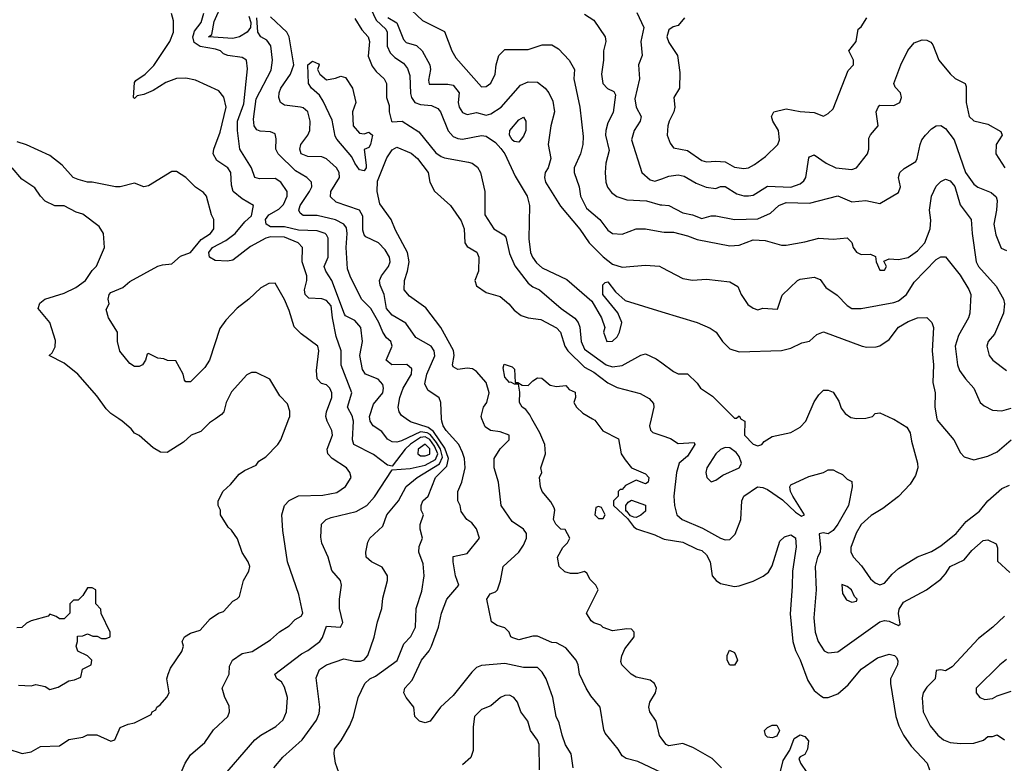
# Model space of a CAD drawing. Header units: inches. Extents: x 2348341 to 2479810, y 460419 to 613669.
# Tile 214 of 256: x 2387261 to 2391461, y 518530 to 521703. Entities that reach past the tile are written whole.
import ezdxf

# ---------------------------------------------------------------- set-up
doc = ezdxf.new("R2010")
doc.units = ezdxf.units.IN
doc.header["$MEASUREMENT"] = 0
for name, color, linetype in [('C3581', 7, 'Continuous'), ('C3582', 7, 'Continuous'), ('C3591', 7, 'Continuous'), ('C3592', 7, 'Continuous')]:
    doc.layers.add(name, color=color, linetype=linetype)

msp = doc.modelspace()

# ---------------------------------------------------------------- linework, layer by layer
at = {"layer": 'C3581', "color": 2}
for points, elevation in [([(2387210, 518591), (2387271.1, 518571.1), (2387310, 518578.8), (2387350, 518601), (2387430, 518604.7), (2387470, 518631), (2387530, 518642), (2387550, 518651.3), (2387590, 518652), (2387650, 518624.7), (2387666, 518630), (2387690, 518682), (2387723.1, 518696.9), (2387750, 518702), (2387822, 518738), (2387826, 518750), (2387842, 518758), (2387846, 518770), (2387860.4, 518779.6), (2387888.4, 518811.6), (2387898, 518830), (2387889, 518890), (2387894, 518910), (2387904.7, 518935.3), (2387952.9, 519007.1), (2387959, 519030), (2387954, 519050), (2387964, 519070), (2387990, 519084.7), (2388030, 519098), (2388073.6, 519146.4), (2388109.3, 519170.7), (2388130, 519178), (2388170, 519222), (2388188.9, 519231.1), (2388198, 519242), (2388215.3, 519310), (2388238, 519350), (2388242, 519370), (2388235.3, 519390), (2388209.2, 519429.2), (2388190, 519488), (2388164.7, 519524.7), (2388150, 519538), (2388118, 519590), (2388118, 519610), (2388108, 519630), (2388108, 519650), (2388128.9, 519691.1), (2388160.4, 519719.6), (2388196.4, 519763.6), (2388220.4, 519779.6), (2388270, 519802), (2388281.2, 519818.8), (2388310, 519838), (2388362, 519890), (2388375.3, 519910), (2388408.9, 520000)], 110), ([(2388096, 520000), (2388070, 519982), (2388034, 519946), (2387992, 519930), (2387959.8, 519900.2), (2387890, 519855.3), (2387862, 519858), (2387830, 519875.3), (2387770, 519928), (2387750, 519938), (2387736.5, 519956.5), (2387698, 519990), (2387683, 520000)], 110), ([(2387949.3, 518490.7), (2387966.6, 518530), (2387990, 518566), (2388050, 518618), (2388086.8, 518673.2), (2388148.7, 518730), (2388155.3, 518750), (2388154.6, 518774.6), (2388135.3, 518810), (2388124, 518850), (2388154, 518910), (2388156.4, 518943.6), (2388168.7, 518970), (2388210, 518998), (2388252.9, 519007.1), (2388330, 519056), (2388369.4, 519090.6), (2388410, 519116), (2388436.5, 519143.5), (2388462, 519158), (2388468.7, 519170), (2388451.8, 519250), (2388403.7, 519390), (2388383.3, 519523.3), (2388379.6, 519590), (2388389.7, 519630.3), (2388410, 519650.8), (2388449.5, 519670.5), (2388554.4, 519674.4), (2388614.2, 519685.8), (2388650, 519711), (2388674, 519750), (2388669, 519770), (2388655.3, 519790), (2388593.2, 519830), (2388575.1, 519850), (2388572.3, 519870), (2388594.5, 519930), (2388592, 519950), (2388572, 519990), (2388569.5, 520000)], 106), ([(2388109.5, 518450.5), (2388264, 518630), (2388289, 518650), (2388353.3, 518686.7), (2388384.1, 518715.9), (2388399.3, 518750), (2388403.7, 518810), (2388390, 518855.3), (2388377, 518877), (2388358, 518890), (2388348.7, 518910), (2388463, 518997), (2388490, 519010.8), (2388541.2, 519050), (2388553.1, 519066.9), (2388570, 519114.8), (2388628.9, 519111.1), (2388639, 519130), (2388625.2, 519190), (2388625.2, 519230), (2388634, 519290), (2388628.7, 519310), (2388592.5, 519352.5), (2388577.2, 519410), (2388549.5, 519469.5), (2388545.2, 519494.8), (2388548, 519550), (2388568.7, 519570), (2388590, 519579.1), (2388695.8, 519604.2), (2388741.2, 519630), (2388773.8, 519666.2), (2388850, 519782), (2388927, 519787), (2388990, 519801.3), (2389034, 519826), (2389044, 519850), (2389030, 519883.5), (2389010, 519911), (2388990, 519922.2), (2388970, 519919.9), (2388928.1, 519891.9), (2388904.9, 519870), (2388850, 519798), (2388830, 519802), (2388770, 519847), (2388686.6, 519890), (2388680.7, 519910), (2388684.2, 519990), (2388681.9, 520000)], 102), ([(2388345.2, 518510), (2388383.3, 518556.7), (2388465.2, 518630), (2388526.8, 518713.2), (2388537.5, 518742.5), (2388541.2, 518770), (2388525.2, 518894.8), (2388539.3, 518930), (2388570, 518950.4), (2388644.1, 518975.9), (2388690, 518965.5), (2388714, 518966), (2388730, 518971), (2388745.2, 518990), (2388772.5, 519067.5), (2388786.8, 519133.2), (2388805.2, 519190), (2388810, 519234), (2388829.2, 519310), (2388829.2, 519330), (2388806.6, 519366.6), (2388762, 519390), (2388739, 519410), (2388737.2, 519430), (2388746.3, 519473.7), (2388754, 519490), (2388810, 519541), (2388826.6, 519590), (2388877, 519650), (2388909.8, 519710.2), (2388956.2, 519750), (2389051.7, 519808.3), (2389064.6, 519835.4), (2389056, 519870), (2389038.9, 519898.9), (2389012.2, 519932.2), (2388999.2, 519939.2), (2388970, 519944), (2388890, 519906), (2388870, 519899.7), (2388850, 519902), (2388830, 519913.2), (2388805.6, 519945.6), (2388769.2, 519970), (2388756, 519990), (2388754.3, 520000)], 98), ([(2388628.7, 518470), (2388608, 518530), (2388602, 518570), (2388604, 518590), (2388632.5, 518627.5), (2388669.4, 518690.6), (2388685.2, 518730), (2388704, 518810), (2388733.2, 518870), (2388754, 518890), (2388778.9, 518901.1), (2388871, 518969), (2388899.7, 519040.3), (2388929.5, 519070.5), (2388949.2, 519110), (2388952.3, 519190), (2388975.9, 519264.1), (2388986.6, 519330), (2388981.2, 519381.2), (2388964, 519430), (2388965.2, 519454.8), (2388979, 519490), (2388969.3, 519529.3), (2388969.3, 519549.3), (2388982.7, 519590), (2388972.7, 519610), (2388972.7, 519630), (2388980.9, 519650), (2389003.7, 519670), (2389034.5, 519750), (2389083, 519797), (2389089.2, 519830), (2389074.8, 519874.8), (2389026, 519946), (2389002.6, 519962.6), (2388927.3, 519987.3), (2388909.1, 520000)], 94), ([(2389622, 518510), (2389613.2, 518570), (2389589.3, 518609.3), (2389574, 518650), (2389562, 518702), (2389549.2, 518730), (2389535.1, 518810), (2389506.6, 518890), (2389490, 518919), (2389470, 518939), (2389410, 518938), (2389330, 518956), (2389230, 518946.6), (2389210, 518938), (2389190, 518919.3), (2389110, 518819), (2389056, 518770), (2389012, 518710), (2388990, 518702), (2388966, 518710), (2388946, 518730), (2388942, 518770), (2388908.7, 518810), (2388899, 518830), (2388904, 518850), (2388934.8, 518885.2), (2388975.1, 518970), (2389007, 519010), (2389017, 519030), (2389047.3, 519110), (2389059.3, 519170), (2389082.7, 519230), (2389134, 519290), (2389119.5, 519330), (2389109.5, 519389.5), (2389110, 519412), (2389170, 519424.7), (2389222, 519490), (2389208.7, 519530), (2389190, 519555.3), (2389168, 519570), (2389144.5, 519604.5), (2389139.3, 519630), (2389129.5, 519650), (2389129.5, 519690), (2389146.6, 519730), (2389160.9, 519790), (2389158.4, 519830), (2389150, 519855.3), (2389133.6, 519890), (2389079.3, 519950), (2389066.6, 519970), (2389061.2, 519990), (2389060.7, 520000)], 90), ([(2390000, 518488.5), (2389898, 518538), (2389848, 518550), (2389830, 518562), (2389814, 518590), (2389758.6, 518658.6), (2389752.5, 518672.5), (2389737.2, 518770), (2389697.5, 518817.5), (2389677.2, 518850), (2389649, 518910), (2389642.7, 518950), (2389634, 518970), (2389590, 519022), (2389550, 519044), (2389530, 519045.2), (2389470, 519072.7), (2389450, 519072.7), (2389390, 519057.2), (2389364.5, 519064.5), (2389355.3, 519070), (2389348, 519090), (2389330, 519108), (2389297.2, 519117.2), (2389273.6, 519133.6), (2389252.7, 519230), (2389267, 519253), (2389290, 519261), (2389299, 519270), (2389311.9, 519308.1), (2389322.7, 519370), (2389389.2, 519430), (2389410, 519461), (2389422.7, 519490), (2389422.7, 519510), (2389410, 519529), (2389361.6, 519561.6), (2389314, 519630), (2389302.7, 519730), (2389285.2, 519790), (2389284, 519830), (2389310, 519872), (2389348, 519910), (2389348, 519930), (2389310, 519944), (2389269.3, 519949.3), (2389246, 519966), (2389232.6, 520000)], 86), ([(2390000, 518634.9), (2389990, 518648), (2389975.3, 518710), (2389949.1, 518749.1), (2389944, 518770), (2389949.2, 518790), (2389973.2, 518830), (2389977.2, 518850), (2389969, 518870), (2389950, 518885.2), (2389890, 518898), (2389869.6, 518909.6), (2389828.7, 518950), (2389824.7, 518964.7), (2389829, 518989), (2389842, 519018), (2389882, 519070), (2389882, 519090), (2389870, 519102), (2389850, 519104), (2389790, 519095.3), (2389750, 519108.7), (2389739, 519119), (2389710, 519128.7), (2389698, 519138), (2389678, 519170), (2389728, 519270), (2389718, 519290), (2389694.6, 519314.6), (2389680.4, 519340.4), (2389670, 519348), (2389639.8, 519340.2), (2389610, 519339), (2389586.3, 519346.3), (2389562, 519370), (2389555.3, 519410), (2389578, 519450), (2389598, 519470), (2389608, 519490), (2389588, 519528), (2389569.1, 519529.1), (2389548, 519550), (2389538, 519570), (2389544, 519610), (2389540.2, 519620.2), (2389526, 519646), (2389488.7, 519690), (2389482, 519710), (2389478, 519750), (2389488, 519770), (2389484, 519790), (2389504, 519850), (2389501.2, 519890), (2389479.6, 519939.6), (2389445.4, 520000)], 82), ([(2389704.5, 520000), (2389714.4, 519994.4), (2389747.7, 519947.7), (2389814.4, 519914.4), (2389826, 519850), (2389844, 519824), (2389871.1, 519791.1), (2389930, 519764.7), (2389944.7, 519750), (2389942, 519730), (2389930, 519722), (2389890, 519738), (2389844.7, 519715.3), (2389830, 519698), (2389822, 519698), (2389814, 519690), (2389814, 519670), (2389794, 519650), (2389794, 519630), (2389854, 519574), (2389879.6, 519539.6), (2389892, 519530), (2389970, 519504), (2390000, 519490.1)], 82), ([(2389954.3, 520000), (2389947.3, 519970), (2389950.9, 519950.9), (2389961.4, 519941.4), (2390000, 519928.4)], 86), ([(2387256.4, 518863.6), (2387310, 518861), (2387330, 518866), (2387370, 518858), (2387390, 518844.7), (2387424.7, 518855.3), (2387470, 518882), (2387494.6, 518885.4), (2387522, 518898), (2387528.7, 518931.3), (2387566, 518950), (2387568, 518970), (2387550, 518988), (2387508.4, 519008.4), (2387502, 519030), (2387508, 519050), (2387508, 519072), (2387530, 519074), (2387550, 519082), (2387572.7, 519072.7), (2387591.6, 519071.6), (2387610, 519062), (2387630, 519062), (2387646, 519070), (2387646, 519090), (2387608.4, 519168.4), (2387607.3, 519187.3), (2387586, 519210), (2387586, 519270), (2387570, 519278), (2387550, 519278), (2387530, 519246), (2387510, 519226), (2387490, 519226), (2387474, 519210), (2387474, 519170), (2387450, 519146), (2387430, 519146), (2387416.4, 519156.4), (2387390, 519166), (2387382, 519158), (2387310, 519138), (2387290, 519128), (2387270, 519108.7), (2387248.4, 519108.4)], 114), ([(2389478.4, 518501.6), (2389477, 518610), (2389470, 518628.7), (2389439, 518670), (2389428.7, 518710), (2389399, 518750), (2389384, 518790), (2389368.7, 518810), (2389350, 518821.2), (2389330, 518819), (2389312, 518810), (2389270, 518775.3), (2389230, 518759), (2389201, 518730), (2389194.4, 518685.6), (2389195.3, 518584.7), (2389185.4, 518554.6), (2389150, 518524)], 94)]:
    msp.add_lwpolyline(points, dxfattribs=dict(at, elevation=elevation))
for points, elevation in [([(2388990, 519891.7), (2388960.4, 519870), (2388959.1, 519850), (2388970, 519842.4), (2388990, 519842), (2389010, 519849), (2389010, 519871.3)], 106), ([(2389890, 519578), (2389880.4, 519580.4), (2389866, 519586), (2389850, 519606), (2389846, 519606), (2389846, 519630), (2389856.4, 519643.6), (2389870, 519652), (2389930.7, 519630.7), (2389930, 519606), (2389910, 519588)], 82), ([(2389730, 519626), (2389718, 519622), (2389714, 519590), (2389730, 519574), (2389750, 519574), (2389758, 519590), (2389742, 519622)], 82)]:
    msp.add_lwpolyline(points, close=True, dxfattribs=dict(at, elevation=elevation))
at = {"layer": 'C3582', "color": 2}
for points, elevation in [([(2388237.6, 521717.6), (2388246.4, 521690), (2388245.5, 521670), (2388231, 521650), (2388198.8, 521630), (2388170, 521623.1), (2388066, 521630), (2388080.4, 521639.6), (2388090, 521694.8), (2388125.6, 521774.4)], 94), ([(2388748.4, 521770), (2388781.2, 521701.2), (2388822.6, 521662.6), (2388828.9, 521650), (2388828.5, 521590), (2388841.5, 521561.5), (2388861.2, 521541.2), (2388897.4, 521517.4), (2388914.9, 521494.9), (2388924.7, 521464.7), (2388927.7, 521387.7), (2388932, 521370), (2388946, 521350), (2388970, 521341.1), (2389017, 521337), (2389044.4, 521324.4), (2389055.5, 521310), (2389088.8, 521228.8), (2389110, 521204.9), (2389130, 521195.5), (2389150, 521193), (2389230, 521208), (2389250, 521206), (2389290, 521178), (2389313.7, 521153.7), (2389330.2, 521130.2), (2389374.7, 521034.7), (2389426, 520950), (2389434.8, 520910), (2389432.8, 520767.2), (2389439.5, 520710), (2389448.4, 520690), (2389465.8, 520665.8), (2389490, 520643.8), (2389594.6, 520594.6), (2389701.4, 520501.4), (2389742, 520430), (2389756, 520390), (2389751.3, 520370), (2389764.7, 520330), (2389790, 520331.3), (2389808.7, 520350), (2389819, 520370), (2389828.7, 520410), (2389812.5, 520452.5), (2389748.7, 520530), (2389748.4, 520571.6), (2389758, 520582), (2389770, 520584.7), (2389801.6, 520541.6), (2389843.8, 520503.8), (2390000, 520456.3)], 94), ([(2388910, 521764), (2388978.8, 521698.8), (2389072.7, 521652.7), (2389103.8, 521570), (2389120.6, 521540.6), (2389230, 521416), (2389250, 521418), (2389270, 521432), (2389289, 521470), (2389293.2, 521510), (2389304, 521550), (2389330, 521576), (2389430, 521576), (2389490, 521596), (2389530, 521594.8), (2389558.8, 521578.8), (2389604.9, 521530), (2389627.3, 521490), (2389624, 521450), (2389650.7, 521330), (2389664.5, 521204.5), (2389663, 521170), (2389653.4, 521130), (2389625.5, 521070), (2389625.5, 521050), (2389647.7, 520990), (2389653.4, 520950), (2389678.8, 520898.8), (2389734.8, 520850), (2389770, 520804.7), (2389790, 520791), (2389830, 520787.3), (2389890, 520810.8), (2389930, 520810.7), (2390000, 520797.8)], 102), ([(2388681.9, 520000), (2388679.7, 520010), (2388658.4, 520050), (2388677, 520110), (2388631.9, 520228.1), (2388632.3, 520290), (2388611.2, 520351.2), (2388594.8, 520430), (2388590, 520481.2), (2388570, 520505.1), (2388550, 520511.3), (2388494.5, 520514.5), (2388478, 520530), (2388476.2, 520550), (2388486, 520590), (2388485.6, 520610), (2388465.1, 520670), (2388466.6, 520730), (2388449.3, 520750), (2388390, 520774.7), (2388330, 520776.1), (2388310, 520770.9), (2388245.1, 520734.9), (2388170, 520677.2), (2388147.5, 520672.5), (2388094.5, 520674.5), (2388069.7, 520689.7), (2388068.2, 520710), (2388083.6, 520730), (2388140, 520760), (2388180.5, 520790), (2388220.5, 520839.5), (2388250, 520866), (2388258, 520910), (2388210, 520938), (2388172, 520970), (2388163.9, 520996.1), (2388162, 521050), (2388149.3, 521070), (2388102, 521102), (2388086.6, 521130), (2388089.4, 521150), (2388116.6, 521223.4), (2388140.9, 521330), (2388131.9, 521371.9), (2388110, 521399), (2388010, 521445.2), (2387970, 521452.7), (2387930, 521452), (2387884.7, 521435.3), (2387830, 521401.2), (2387790, 521384), (2387762, 521378), (2387750, 521366), (2387746, 521370), (2387750, 521434), (2387756.4, 521443.6), (2387795.3, 521470), (2387833.4, 521506.6), (2387901.2, 521610), (2387917.2, 521650), (2387917.2, 521697.2), (2387908.7, 521728.7)], 102), ([(2388754.3, 520000), (2388752.7, 520010), (2388770, 520062), (2388809.1, 520110.9), (2388812.7, 520130), (2388810, 520146), (2388790, 520169), (2388735.3, 520190), (2388722.7, 520210), (2388711.8, 520270), (2388722.9, 520330), (2388716.2, 520390), (2388690, 520419.3), (2388650, 520439.3), (2388645.9, 520445.9), (2388591.8, 520590), (2388566.6, 520630), (2388559.3, 520650), (2388576, 520690), (2388576.2, 520770), (2388570, 520784), (2388564, 520790), (2388530, 520801.3), (2388450, 520804.7), (2388390, 520818.2), (2388330, 520819.1), (2388311.8, 520830), (2388309.8, 520850), (2388324.2, 520870), (2388365.6, 520894.4), (2388386.1, 520913.9), (2388401.6, 520950), (2388402, 520970), (2388374.5, 521010), (2388350, 521025.1), (2388283.3, 521023.3), (2388264, 521030), (2388249.4, 521070), (2388199.5, 521150), (2388189.8, 521230), (2388189.7, 521269.7), (2388216.6, 521343.4), (2388232.5, 521492.5), (2388228.7, 521530), (2388210, 521541.2), (2388148, 521550), (2388130, 521557.2), (2388117.2, 521570), (2388096.6, 521576.6), (2388030, 521587.9), (2388005.6, 521605.6), (2387999.3, 521630), (2388001.5, 521638.5), (2388006.6, 521653.4), (2388034.3, 521690), (2388045.6, 521730)], 98), ([(2388909.1, 520000), (2388890, 520013.2), (2388879.5, 520030), (2388875.6, 520050), (2388882, 520090), (2388896.9, 520130), (2388931.5, 520190), (2388933.3, 520213.3), (2388911.5, 520231.5), (2388848.7, 520230), (2388823.7, 520250), (2388849.2, 520310), (2388844, 520330), (2388825.8, 520345.8), (2388810, 520369), (2388793.3, 520410), (2388758.4, 520470), (2388719.3, 520510), (2388670, 520608.7), (2388659.1, 520639.1), (2388652.8, 520730), (2388658, 520790), (2388654.3, 520814.3), (2388642.7, 520830), (2388608.3, 520848.3), (2388530, 520867.6), (2388470, 520867.6), (2388457, 520877), (2388452, 520890), (2388457.6, 520910), (2388497, 520970), (2388506.6, 520990), (2388506, 521010), (2388485.2, 521030), (2388437.1, 521057.1), (2388364, 521130), (2388352.7, 521150), (2388354.5, 521194.5), (2388350, 521215.3), (2388330, 521223.7), (2388286.6, 521226.6), (2388272.7, 521232.7), (2388261.2, 521250), (2388258.6, 521278.6), (2388270, 521364.7), (2388332.9, 521487.1), (2388339.6, 521530), (2388331.4, 521591.4), (2388314.7, 521614.7), (2388289.2, 521630), (2388277.2, 521650), (2388272.8, 521710)], 94), ([(2389060.7, 520000), (2389057.2, 520070), (2389049.4, 520089.4), (2389002.4, 520122.4), (2388989.6, 520149.6), (2388996.9, 520190), (2389031.3, 520268.7), (2389029.4, 520290), (2389016, 520310), (2388950, 520346.6), (2388908, 520408), (2388850, 520442), (2388825.6, 520470), (2388815.6, 520530), (2388798.4, 520570), (2388795.1, 520590), (2388803.7, 520610), (2388834, 520650), (2388840.7, 520670), (2388838.4, 520690), (2388820.1, 520720.1), (2388791.1, 520751.1), (2388736.6, 520776.6), (2388730, 520784), (2388724.9, 520804.9), (2388724.2, 520864.2), (2388710, 520889.3), (2388610, 520923.6), (2388586.5, 520946.5), (2388587.3, 520970), (2388625.6, 521030), (2388622.9, 521050), (2388612, 521070), (2388570, 521109.3), (2388550, 521118), (2388490, 521119.5), (2388461.2, 521130), (2388456, 521150), (2388459.3, 521170), (2388489.6, 521210.4), (2388498, 521230), (2388499.3, 521270), (2388489.5, 521309.5), (2388470, 521326), (2388458, 521330), (2388390, 521338), (2388373.2, 521350), (2388366.6, 521370), (2388367, 521390), (2388374.5, 521410), (2388416.2, 521470), (2388429.5, 521510), (2388409.7, 521629.7), (2388399.6, 521650), (2388330, 521715.4)], 90), ([(2388831.8, 521711.8), (2388869.2, 521689.2), (2388898.3, 521618.3), (2388910, 521605.5), (2388953, 521593), (2388977.1, 521570), (2389010.5, 521510), (2389013, 521490), (2389005.2, 521445.2), (2389007.9, 521427.9), (2389087.5, 521427.5), (2389110, 521422.8), (2389136, 521390), (2389131.1, 521348.9), (2389134.8, 521330), (2389150, 521306.8), (2389170, 521298.8), (2389210, 521306.8), (2389250, 521294.8), (2389270, 521300.7), (2389315.1, 521330), (2389397, 521423), (2389430, 521438), (2389470, 521435.5), (2389502, 521410), (2389518, 521390), (2389534.9, 521354.9), (2389542, 521310), (2389526.8, 521250), (2389514.8, 521170), (2389526, 521110), (2389514.8, 521070), (2389502, 521050), (2389499.1, 521030), (2389503, 521010), (2389567.2, 520907.2), (2389650, 520808.2), (2389690.3, 520750), (2389750, 520690.3), (2389790, 520659.3), (2389830, 520646.8), (2389930, 520654.8), (2389990, 520650.8), (2390000, 520645.6)], 98), ([(2389670, 521726), (2389710, 521701), (2389758.8, 521630), (2389760.7, 521610), (2389750.6, 521570), (2389750.4, 521530.4), (2389742.6, 521470), (2389748.4, 521430), (2389768.5, 521408.5), (2389795.6, 521395.6), (2389802, 521382), (2389792.7, 521307.3), (2389770, 521262), (2389760.5, 521230), (2389759.3, 521210), (2389775.5, 521144.5), (2389760.7, 521090), (2389758.8, 521050), (2389760.7, 521010), (2389768.1, 520988.1), (2389785.5, 520965.5), (2389808.1, 520948.1), (2389850, 520934), (2389934, 520930), (2389993.2, 520913.2), (2390000, 520912.7)], 106), ([(2389893.7, 521733.7), (2389922.8, 521670), (2389910.6, 521610), (2389916, 521550), (2389901, 521510), (2389904, 521450), (2389885.2, 521365.2), (2389890.7, 521330), (2389911, 521290), (2389907.7, 521270), (2389882, 521230), (2389870.8, 521190), (2389914.8, 521050), (2389950, 521019.1), (2389970, 521013.4), (2390000, 521023.9)], 110), ([(2388690, 521707.3), (2388719.9, 521659.9), (2388747.7, 521630), (2388752.7, 521610), (2388747.5, 521547.5), (2388764.9, 521504.9), (2388782, 521482), (2388816, 521450), (2388826, 521430), (2388826, 521370), (2388836.3, 521336.3), (2388837.3, 521310), (2388846.8, 521270), (2388850, 521266.8), (2388892, 521270), (2388964, 521224), (2389035.2, 521135.2), (2389058.8, 521118.8), (2389072.7, 521112.7), (2389175.2, 521095.2), (2389191.3, 521090), (2389213.4, 521073.4), (2389226.8, 521050), (2389244.9, 520970), (2389244.9, 520870), (2389282.8, 520810), (2389325.2, 520785.2), (2389334.9, 520774.9), (2389350, 520704.7), (2389372.3, 520652.3), (2389430, 520578.8), (2389450, 520562.8), (2389478, 520550), (2389570.7, 520470), (2389628.8, 520428.8), (2389643, 520410), (2389650.4, 520390.4), (2389655.8, 520330), (2389670, 520297.3), (2389763, 520230), (2389790, 520222), (2389830, 520227.7), (2389910, 520271), (2389930, 520277.3), (2389975.8, 520255.8), (2390000, 520237.9)], 90), ([(2388569.5, 520000), (2388567, 520010), (2388569.5, 520030), (2388591.6, 520090), (2388592, 520110), (2388584, 520130), (2388570, 520144), (2388548, 520150), (2388529.2, 520170), (2388526.3, 520206.3), (2388537, 520290), (2388532.3, 520310), (2388462, 520362), (2388431.7, 520391.7), (2388410, 520462), (2388390, 520508.7), (2388350, 520578), (2388323.6, 520576.4), (2388290, 520558), (2388238, 520510), (2388187.9, 520472.1), (2388139.8, 520420.2), (2388114.8, 520385.2), (2388070.8, 520250), (2388050, 520218), (2387990, 520158), (2387970, 520158), (2387964, 520164), (2387958, 520190), (2387927.3, 520247.3), (2387891.6, 520248.4), (2387875.3, 520255.3), (2387850, 520258), (2387810, 520278), (2387804.7, 520275.3), (2387798, 520250), (2387784.7, 520230), (2387770, 520222.7), (2387750, 520222.7), (2387730, 520236), (2387688.2, 520288.2), (2387678, 520330), (2387678, 520370), (2387639, 520430), (2387630, 520466), (2387642.7, 520490), (2387638, 520510), (2387642.9, 520530), (2387650, 520539.1), (2387700.1, 520559.9), (2387730, 520584.9), (2387850, 520650.8), (2387870, 520657.3), (2387910, 520660.5), (2387946.6, 520693.4), (2387989, 520710), (2388035.3, 520764.7), (2388074, 520790), (2388088.7, 520810), (2388088.7, 520850), (2388079, 520870), (2388058, 520950), (2388044.7, 520964.7), (2388010, 520988.7), (2387970, 521028.7), (2387930, 521055.3), (2387910, 521055.3), (2387810, 520994), (2387790.5, 520989.5), (2387750, 521005.2), (2387690, 520989.4), (2387669.5, 520989.5), (2387569.3, 521009.3), (2387550, 521009.4), (2387510, 521020.9), (2387489, 521030), (2387442.5, 521082.5), (2387390, 521122.7), (2387290, 521169.4), (2387250, 521180.9)], 106), ([(2389232.6, 520000), (2389228.7, 520010), (2389239, 520050), (2389253.2, 520070), (2389264, 520110), (2389250, 520155.3), (2389210, 520202), (2389192.7, 520212.7), (2389170, 520216), (2389130, 520209.6), (2389110, 520222), (2389106.6, 520230), (2389114.5, 520270), (2389111.8, 520291.8), (2389057.2, 520390), (2388993.8, 520473.8), (2388923.3, 520523.3), (2388900.9, 520550), (2388902, 520590), (2388915.6, 520630), (2388921.6, 520670), (2388915.6, 520710), (2388864, 520804), (2388844.7, 520850), (2388797.4, 520917.4), (2388786, 520970), (2388787, 521013), (2388826.3, 521113.7), (2388850, 521147.3), (2388870, 521158.8), (2388930, 521132.7), (2388958, 521110), (2389002.8, 521050), (2389010.7, 521010), (2389030.5, 520970.5), (2389098, 520910), (2389144.5, 520844.5), (2389156.3, 520810), (2389159.1, 520750), (2389170, 520734.8), (2389210.6, 520710.6), (2389218.8, 520690), (2389218, 520630), (2389202, 520590), (2389210, 520567.7), (2389250, 520539.1), (2389310, 520522), (2389347.3, 520490), (2389370, 520462.8), (2389400.3, 520440.3), (2389430, 520430.4), (2389483.9, 520423.9), (2389550, 520387.3), (2389567.3, 520370), (2389586, 520310), (2389599.3, 520290), (2389670, 520220.4), (2389710, 520198.4), (2389770, 520152.7), (2389810, 520132.7), (2389907.1, 520107.1), (2389946.4, 520086.4), (2389964.7, 520064.7), (2389966, 520050), (2389954.3, 520000)], 86), ([(2387683, 520000), (2387650, 520022), (2387630, 520042), (2387590, 520098), (2387508.7, 520190), (2387450, 520237.2), (2387386, 520270), (2387399, 520281), (2387412.7, 520307.3), (2387413.6, 520333.6), (2387388.7, 520410), (2387339, 520470), (2387346.3, 520493.7), (2387368, 520510), (2387450, 520536), (2387500.2, 520559.8), (2387542, 520590), (2387570, 520632), (2387588.9, 520651.1), (2387622, 520730), (2387618, 520790), (2387600.2, 520820.2), (2387530, 520873.2), (2387502, 520882), (2387450, 520909), (2387410, 520909), (2387370, 520929), (2387349, 520950), (2387324.7, 520984.7), (2387270, 521022), (2387228, 521070)], 110), ([(2388408.9, 520000), (2388412.7, 520010), (2388412.7, 520032.7), (2388403.1, 520063.1), (2388370, 520098), (2388328.4, 520168.4), (2388270, 520198), (2388250, 520198), (2388230, 520188), (2388164.5, 520115.5), (2388141, 520070), (2388131.3, 520030), (2388122, 520018), (2388096, 520000)], 110), ([(2389445.4, 520000), (2389436.2, 520016.2), (2389419.6, 520039.6), (2389404, 520050), (2389393.2, 520070), (2389393.6, 520113.6), (2389388, 520148), (2389372, 520148), (2389356.4, 520156.4), (2389350, 520155.3), (2389330, 520178), (2389323.1, 520216.9), (2389327.3, 520232.7), (2389362, 520222), (2389372, 520212), (2389374, 520154), (2389386, 520154), (2389403.6, 520143.6), (2389430, 520142), (2389450, 520162), (2389470, 520174), (2389487.3, 520172.7), (2389523.5, 520143.5), (2389550, 520138), (2389590, 520142), (2389604.7, 520124.7), (2389630, 520114), (2389631.3, 520091.3), (2389624.7, 520070), (2389636, 520050), (2389663.4, 520023.4), (2389704.5, 520000)], 82)]:
    msp.add_lwpolyline(points, dxfattribs=dict(at, elevation=elevation))
for points, elevation in [([(2388570, 521446), (2388607.3, 521452.7), (2388630, 521462), (2388650, 521456), (2388680.7, 521410), (2388694.8, 521350), (2388681, 521310), (2388683.8, 521250), (2388710, 521218.8), (2388730, 521216), (2388750, 521222.8), (2388766, 521210), (2388757.1, 521170), (2388750, 521157.2), (2388730.8, 521149.2), (2388738.6, 521081.4), (2388738.4, 521070), (2388730, 521058), (2388710, 521062.7), (2388689.8, 521089.8), (2388676.9, 521116.9), (2388613, 521193), (2388606, 521206), (2388594.3, 521274.3), (2388555.1, 521355.1), (2388540.1, 521380.1), (2388506, 521410), (2388492.3, 521430), (2388489.7, 521510), (2388510, 521526), (2388534.8, 521514.8), (2388538, 521510), (2388531.3, 521490), (2388541, 521470)], 86), ([(2389390, 521179.5), (2389370, 521183), (2389361.6, 521190), (2389349.7, 521210), (2389351.6, 521230), (2389390, 521275.5), (2389410, 521286.8), (2389419.3, 521270), (2389419.5, 521230), (2389410, 521205.2)], 94)]:
    msp.add_lwpolyline(points, close=True, dxfattribs=dict(at, elevation=elevation))
at = {"layer": 'C3591', "color": 2}
for points, elevation in [([(2390336.9, 520000), (2390338, 519998), (2390354, 519990), (2390352, 519930), (2390390, 519892), (2390410, 519884.7), (2390426, 519890), (2390436.4, 519903.6), (2390470, 519924.7), (2390550, 519941), (2390590, 519964.7), (2390614, 519990), (2390618.4, 520000)], 90), ([(2390985.5, 520000), (2390990, 519998), (2391044.5, 519964.5), (2391059.8, 519939.8), (2391064.9, 519904.9), (2391091, 519810), (2391091.3, 519790), (2391082, 519758), (2391059.8, 519720.2), (2391010, 519668.7), (2390942.5, 519617.5), (2390893.2, 519586.8), (2390850.6, 519549.4), (2390828.3, 519511.7), (2390805.5, 519450), (2390806, 519430), (2390818, 519410), (2390852.1, 519372.1), (2390890, 519316.3), (2390910, 519300.5), (2390930, 519290.7), (2390950, 519298.8), (2390982.7, 519337.3), (2391010, 519360.7), (2391090, 519410.8), (2391150, 519433.4), (2391190, 519458), (2391255.1, 519510), (2391298, 519562), (2391354.5, 519605.5), (2391389.7, 519650.3), (2391450, 519702), (2391483.2, 519716.8)], 90), ([(2391172.6, 520000), (2391173.7, 519993.7), (2391246, 519910), (2391274.4, 519854.4), (2391290, 519838), (2391330, 519824.7), (2391390, 519841), (2391430, 519858.8), (2391490, 519910.7)], 94), ([(2390000, 519928.4), (2390036.3, 519916.3), (2390070, 519894.8), (2390138, 519898), (2390141, 519890), (2390110, 519840.9), (2390074, 519810), (2390062, 519770), (2390050.5, 519670), (2390053.4, 519630), (2390064, 519590), (2390086, 519570), (2390173.8, 519533.8), (2390250, 519490.8), (2390270, 519482.8), (2390290, 519484.7), (2390312.3, 519507.7), (2390337.2, 519570), (2390341.2, 519650), (2390349, 519670), (2390408, 519710), (2390430, 519707.3), (2390450, 519698), (2390514.7, 519654.7), (2390570, 519601.6), (2390596, 519584), (2390608, 519590), (2390558, 519670), (2390549.3, 519690), (2390546, 519710), (2390550, 519718), (2390626.3, 519753.7), (2390689, 519771), (2390710, 519782), (2390730, 519782), (2390746, 519774), (2390770, 519762), (2390790, 519742), (2390810, 519732), (2390811, 519710), (2390796.4, 519630), (2390750.2, 519549.8), (2390730, 519523.7), (2390710, 519509.2), (2390687.5, 519512.5), (2390671.3, 519508.7), (2390677.3, 519450), (2390674.8, 519430), (2390664, 519410), (2390654, 519370), (2390658, 519270), (2390648.4, 519150), (2390653.4, 519090), (2390667.3, 519050), (2390692, 519010), (2390710, 519001), (2390750, 519006), (2390930, 519133.4), (2390950, 519139.1), (2390970, 519136.3), (2391010, 519118), (2391016, 519124), (2391009.3, 519169.3), (2391012.1, 519187.9), (2391030, 519217.3), (2391128.7, 519270), (2391190, 519316), (2391210, 519338), (2391229.2, 519370), (2391290, 519397.3), (2391322.7, 519437.3), (2391370, 519481), (2391390, 519482.8), (2391426, 519466), (2391431.1, 519448.9), (2391432, 519392), (2391483.6, 519343.6)], 86), ([(2390000, 519490.1), (2390010, 519485.5), (2390090, 519473.4), (2390150, 519442.8), (2390170, 519437.3), (2390190, 519418.8), (2390205.5, 519390), (2390214.8, 519330), (2390231, 519310), (2390250, 519297.3), (2390310, 519284), (2390330, 519286.8), (2390390, 519307.3), (2390432.3, 519327.7), (2390454.2, 519345.8), (2390470, 519372), (2390502.9, 519477.1), (2390523.6, 519496.4), (2390550, 519504), (2390570, 519491.3), (2390573.1, 519453.1), (2390556.5, 519350), (2390556.1, 519283.9), (2390547.1, 519167.1), (2390559.1, 519050), (2390570.5, 519010.5), (2390590, 518971.3), (2390623.1, 518883.1), (2390650, 518841), (2390678, 518818), (2390690, 518811), (2390710, 518811), (2390750, 518826), (2390794.8, 518865.2), (2390850, 518931), (2390919.5, 518980.5), (2390970, 518994.8), (2390992, 518990), (2391001, 518981), (2391006.4, 518966.4), (2391004.9, 518950), (2390974.8, 518890), (2390974.8, 518870), (2390997.3, 518730), (2391010.7, 518690), (2391030.7, 518650), (2391062.8, 518602.8), (2391131.3, 518530), (2391142, 518502)], 82), ([(2391462, 519158), (2391411.3, 519110), (2391350, 519062), (2391238.5, 518941.5), (2391210, 518924), (2391190, 518928.7), (2391170, 518926), (2391166, 518890), (2391130, 518855.3), (2391114.8, 518830), (2391110.7, 518809.3), (2391114, 518750), (2391144.9, 518690), (2391177.3, 518650), (2391201, 518630), (2391230, 518618), (2391274.2, 518614.2), (2391330, 518616.4), (2391372.1, 518627.9), (2391390, 518644.7), (2391410, 518644.7), (2391430, 518651), (2391462, 518630)], 86), ([(2391470, 518972.7), (2391441, 518950), (2391341, 518850), (2391340.7, 518830), (2391356, 518810), (2391377.5, 518802.5), (2391410, 518806), (2391430, 518818), (2391490, 518838)], 90), ([(2390502, 518478), (2390518, 518542), (2390546, 518586), (2390564.7, 518635.3), (2390590, 518651.3), (2390610, 518644.7), (2390625.4, 518625.4), (2390621, 518590), (2390610, 518568), (2390590, 518558), (2390584.7, 518550), (2390592, 518530), (2390618, 518490)], 78), ([(2390254, 518510), (2390214, 518550), (2390135.3, 518595.3), (2390090, 518614), (2390030, 518604.5), (2390019, 518610), (2390000, 518634.9)], 82)]:
    msp.add_lwpolyline(points, dxfattribs=dict(at, elevation=elevation))
for points, elevation in [([(2390270, 519878), (2390250, 519869.2), (2390230.8, 519850), (2390191.3, 519790), (2390187.3, 519770), (2390191.3, 519750), (2390210, 519731.3), (2390230, 519738), (2390260.7, 519759.3), (2390329, 519790), (2390336.6, 519803.4), (2390339.3, 519810), (2390330, 519839), (2390316.6, 519856.6), (2390290, 519876)], 90), ([(2390767.7, 519292.3), (2390770, 519254), (2390787.1, 519227.1), (2390810, 519218), (2390830, 519222), (2390833.2, 519230), (2390822, 519242), (2390808.7, 519270), (2390790, 519284)], 90), ([(2390290, 518948), (2390278, 518970), (2390278, 518990), (2390288, 519012), (2390310, 519002), (2390316, 518990), (2390322, 518970), (2390310, 518948)], 78), ([(2390470, 518638), (2390450, 518642), (2390442, 518650), (2390438, 518670), (2390450, 518682), (2390470, 518692), (2390490, 518692), (2390502, 518670), (2390490, 518646)], 78)]:
    msp.add_lwpolyline(points, close=True, dxfattribs=dict(at, elevation=elevation))
at = {"layer": 'C3592', "color": 2}
for points, elevation in [([(2390096.3, 521710), (2390070, 521677.2), (2390047.7, 521672.3), (2390030, 521659), (2390020.7, 521630), (2390030, 521604.7), (2390066, 521550), (2390077.3, 521477.3), (2390074.8, 521410), (2390051.3, 521370), (2390054.8, 521330), (2390050.8, 521310), (2390030.7, 521270), (2390025.5, 521250), (2390023, 521210), (2390035.2, 521175.2), (2390050, 521156), (2390110, 521144), (2390170, 521102), (2390190, 521096.3), (2390230, 521099.1), (2390270, 521095.5), (2390310, 521073.4), (2390350, 521067.7), (2390370, 521070.7), (2390395.6, 521084.4), (2390441.5, 521118.5), (2390494, 521170), (2390501.2, 521190), (2390497.2, 521230), (2390474, 521270), (2390468, 521290), (2390478, 521310), (2390530, 521322.8), (2390590, 521311), (2390650, 521307.3), (2390690, 521291.3), (2390710, 521302), (2390730, 521322), (2390794, 521486), (2390818, 521510), (2390818, 521530), (2390798, 521570), (2390828.7, 521610), (2390838, 521662), (2390850, 521672), (2390874, 521710)], 114), ([(2390000, 521023.9), (2390030, 521034.4), (2390070, 521040.5), (2390094.6, 521034.6), (2390145.8, 521005.8), (2390188.6, 520988.6), (2390230, 520983), (2390250, 520990.6), (2390270, 520990.6), (2390319.9, 520959.9), (2390350, 520950.7), (2390370, 520950.7), (2390390, 520954), (2390450, 520992.7), (2390550, 520988.7), (2390590, 521002), (2390605.4, 521014.6), (2390614, 521030), (2390627.3, 521112.7), (2390630, 521118), (2390650, 521126), (2390701, 521090), (2390742, 521070), (2390810, 521064), (2390830, 521071), (2390877.2, 521130), (2390882.7, 521150), (2390883.3, 521196.7), (2390890, 521211.3), (2390922, 521250), (2390914, 521310), (2390922, 521330), (2390930, 521338), (2390990, 521336), (2391015.3, 521350), (2391022, 521370), (2391018, 521390), (2390994.6, 521414.6), (2390989, 521430), (2391019, 521510), (2391049.5, 521570.5), (2391076, 521604), (2391110, 521617.3), (2391130, 521614.8), (2391146.8, 521606.8), (2391155.3, 521595.3), (2391181, 521530), (2391230, 521472), (2391251.1, 521451.1), (2391294, 521430), (2391298, 521418), (2391297.3, 521350), (2391311, 521290), (2391330.7, 521270.7), (2391390, 521256.3), (2391445.4, 521225.4), (2391451.3, 521210), (2391426, 521170), (2391424, 521130), (2391462.8, 521070)], 110), ([(2390000, 520912.7), (2390030.4, 520910.4), (2390090, 520878.4), (2390130.4, 520870.4), (2390170, 520854.8), (2390210, 520865.5), (2390230, 520866), (2390310, 520850.6), (2390410, 520853), (2390462.9, 520877.1), (2390499, 520910), (2390530, 520922.4), (2390630, 520919.1), (2390750, 520950.8), (2390810, 520926), (2390870, 520930.7), (2390930, 520918), (2391010, 520964.7), (2391017.2, 520990), (2391009, 521030), (2391015.3, 521050), (2391032.9, 521067.1), (2391082.7, 521097.3), (2391089.2, 521110), (2391101.2, 521170), (2391109.2, 521190), (2391125.2, 521210), (2391150, 521237.3), (2391169.6, 521250.4), (2391190, 521250.8), (2391210, 521238.8), (2391247.3, 521190), (2391295.5, 521050), (2391330, 521001), (2391348.1, 520988.1), (2391404.9, 520964.9), (2391426.4, 520946.4), (2391430.8, 520930.8), (2391427.7, 520890), (2391416.3, 520830), (2391425.2, 520785.2), (2391447.5, 520727.5), (2391470, 520718)], 106), ([(2390000, 520797.8), (2390010, 520796), (2390050, 520796), (2390110, 520780.5), (2390150, 520764.9), (2390290, 520738), (2390330, 520740.5), (2390390, 520763.8), (2390441.1, 520761.1), (2390510, 520741), (2390530, 520741), (2390610, 520754.8), (2390669.3, 520770.7), (2390730, 520766), (2390790, 520771.3), (2390810, 520752), (2390816, 520730), (2390830, 520711.3), (2390850, 520701), (2390890, 520702), (2390911.6, 520691.6), (2390914, 520670), (2390930, 520634), (2390950, 520634), (2390958, 520650), (2390947.3, 520672.7), (2390970, 520682), (2391010, 520678.8), (2391050, 520687.7), (2391090, 520716.3), (2391121.6, 520750), (2391144.5, 520810), (2391146.8, 520846.8), (2391140.9, 520890), (2391149.4, 520950), (2391170, 520992), (2391190, 521012), (2391210, 521022), (2391230, 521014.8), (2391250, 520990.8), (2391272.3, 520912.3), (2391318.8, 520850), (2391323, 520790), (2391340.5, 520670), (2391350.7, 520650), (2391426.2, 520566.2), (2391457.3, 520510), (2391462, 520490), (2391457.3, 520450), (2391418.5, 520361.5), (2391391.3, 520330), (2391386, 520310), (2391396, 520270), (2391411.3, 520250), (2391470, 520206)], 102), ([(2390000, 520645.6), (2390090, 520598.8), (2390130, 520591), (2390190, 520596), (2390290, 520584.7), (2390323.6, 520563.6), (2390338, 520530), (2390367.1, 520487.1), (2390390, 520471.3), (2390410, 520464.7), (2390430, 520472), (2390492.7, 520467.3), (2390512.9, 520527.1), (2390578, 520590), (2390590, 520596), (2390650, 520604.7), (2390674.8, 520594.8), (2390699.8, 520559.8), (2390747.9, 520527.9), (2390790, 520482.8), (2390810, 520470.8), (2390850, 520470.7), (2390990, 520495.5), (2391010, 520503), (2391043.7, 520530), (2391076.6, 520583.4), (2391170, 520678.8), (2391190, 520690.8), (2391210, 520691), (2391272.4, 520612.4), (2391310, 520551.3), (2391317.3, 520530), (2391314, 520450), (2391307.3, 520430), (2391265.1, 520354.9), (2391250.7, 520310), (2391261.6, 520230), (2391270, 520206), (2391294.8, 520170), (2391331, 520130), (2391358, 520070), (2391374.4, 520054.4), (2391410, 520036), (2391450, 520034), (2391490, 520044.9)], 98), ([(2390000, 520456.3), (2390150.6, 520410.6), (2390206.4, 520386.4), (2390231.3, 520370), (2390258, 520330), (2390290, 520298), (2390330, 520286), (2390510, 520291), (2390550, 520301), (2390596.5, 520323.5), (2390630, 520330.8), (2390661.2, 520358.8), (2390690, 520370.8), (2390854, 520310), (2390874.6, 520305.4), (2390913.6, 520306.4), (2390930, 520311.3), (2390970, 520338), (2391010, 520391), (2391050, 520414.8), (2391090, 520431), (2391130, 520431.3), (2391150.9, 520410.9), (2391158.8, 520390), (2391153, 520290), (2391158.8, 520230), (2391155.3, 520155.3), (2391166, 520110), (2391164, 520050), (2391172.6, 520000)], 94), ([(2390000, 520237.9), (2390050, 520201), (2390070, 520192), (2390110, 520191), (2390150, 520151.3), (2390164.7, 520130), (2390215.9, 520095.9), (2390310, 520002), (2390318, 520002), (2390330, 520012), (2390336.9, 520000)], 90), ([(2390618.4, 520000), (2390650, 520072), (2390670, 520102), (2390690, 520122), (2390710, 520122), (2390730, 520114), (2390754.4, 520074.4), (2390764.5, 520044.5), (2390782.5, 520022.5), (2390805.5, 520005.5), (2390830, 520000.7), (2390870, 520002.8), (2390898, 520010), (2390910, 520022), (2390930, 520024.7), (2390985.5, 520000)], 90)]:
    msp.add_lwpolyline(points, dxfattribs=dict(at, elevation=elevation))

doc.saveas('drawing.dxf')
